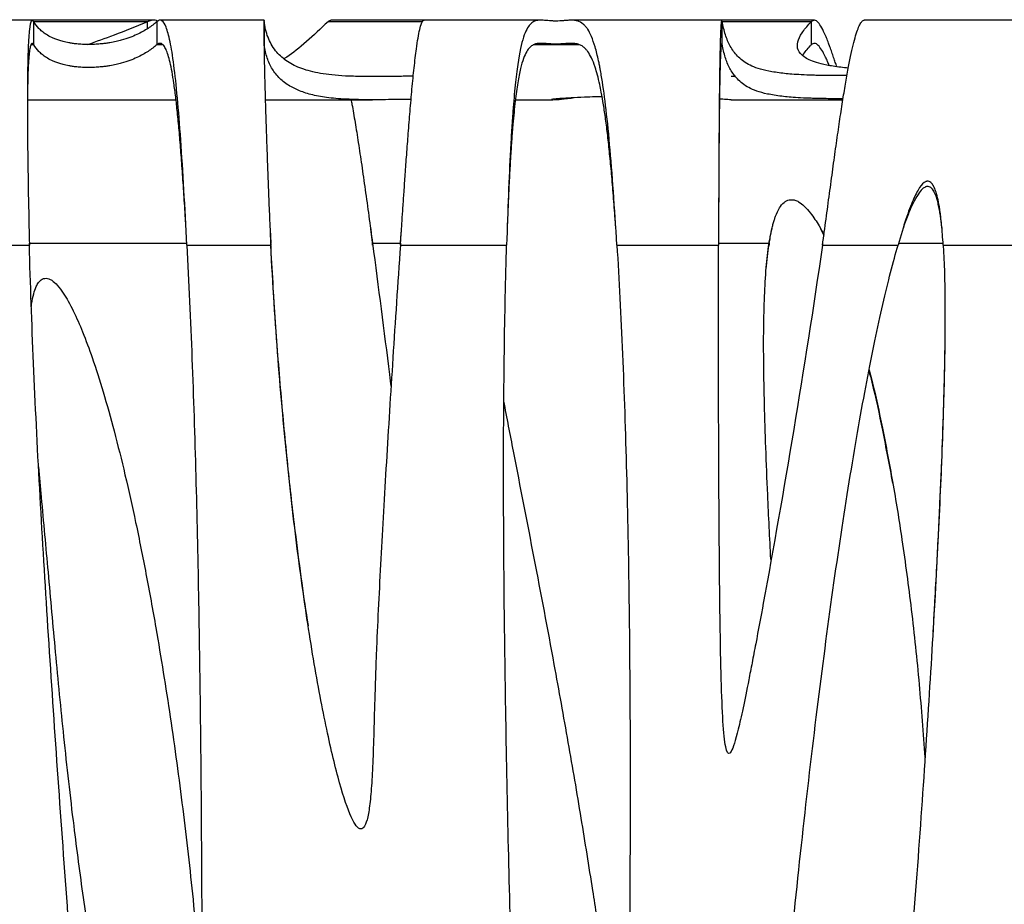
# Model space of a CAD drawing. Header units: millimetres. Extents: x 65 to 2129, y 75 to 1124.
# Tile 19 of 21: x 1096 to 1309, y 933 to 1124. Entities that reach past the tile are written whole.
import ezdxf

# ---------------------------------------------------------------- set-up
doc = ezdxf.new("R2010")
doc.units = ezdxf.units.MM

msp = doc.modelspace()

# ---------------------------------------------------------------- linework, layer by layer
at = {"color": 7, "linetype": 'Continuous', "lineweight": 25}
for p, q in [((1098.93, 1124.017), (1046.71, 1124.017)), ((1125.182, 1124.017), (1098.93, 1124.017)), ((1099.27, 1118.72), (1099.27, 1123.683)), ((1123.733, 1123.683), (1099.27, 1123.683)), ((1123.733, 1123.683), (1123.733, 1122.122)), ((1125.847, 1123.683), (1125.847, 1118.72)), ((1149.01, 1124.017), (1126.539, 1124.017)), ((1149.064, 1118.72), (1149.064, 1123.683)), ((1183.178, 1123.683), (1162.82, 1123.683)), ((1183.55, 1124.017), (1163.467, 1124.017)), ((1208.826, 1124.017), (1183.55, 1124.017)), ((1247.972, 1124.017), (1215.351, 1124.017)), ((1247.959, 1118.72), (1247.959, 1123.683)), ((1267.186, 1123.683), (1247.959, 1123.683)), ((1267.837, 1124.017), (1247.972, 1124.017)), ((1267.186, 1123.683), (1267.186, 1118.72)), ((1313.363, 1124.017), (1278.639, 1124.017)), ((1099.27, 1118.72), (1098.664, 1118.72)), ((1127.17, 1118.72), (1125.847, 1118.72)), ((1217.103, 1118.72), (1207.22, 1118.72)), ((1247.959, 1118.72), (1247.759, 1118.72)), ((1097.903, 1106.854), (1129.983, 1106.854)), ((1149.262, 1106.854), (1172.418, 1106.854)), ((1203.287, 1106.854), (1211.385, 1106.854)), ((1249.872, 1106.854), (1274.015, 1106.854)), ((1132.16, 1079.017), (1132.16, 1079.017)), ((1150.298, 1078.868), (1150.449, 1075.866)), ((1172.01, 1079.017), (1172.444, 1075.472)), ((1269.198, 1079.006), (1269.881, 1077.578)), ((1295.38, 1079.278), (1295.395, 1079.136)), ((1045.302, 1075.472), (1098.319, 1075.472)), ((1098.319, 1075.472), (1098.319, 1075.866)), ((1098.319, 1075.866), (1132.321, 1075.866)), ((1132.341, 1075.472), (1150.449, 1075.472)), ((1150.449, 1075.472), (1150.449, 1075.866)), ((1172.444, 1075.472), (1172.444, 1075.866)), ((1172.444, 1075.866), (1178.452, 1075.866)), ((1178.452, 1075.866), (1178.452, 1075.472)), ((1178.452, 1075.472), (1201.396, 1075.472)), ((1225.206, 1075.472), (1247.152, 1075.472)), ((1247.153, 1075.866), (1258.058, 1075.866)), ((1258.058, 1075.866), (1258.058, 1075.472)), ((1269.619, 1075.866), (1269.619, 1075.472)), ((1269.619, 1075.472), (1285.917, 1075.472)), ((1286.034, 1075.866), (1295.646, 1075.866)), ((1295.673, 1075.472), (1316.688, 1075.472)), ((1098.763, 1062.258), (1098.814, 1062.891))]:
    msp.add_line(p, q, dxfattribs=at)
at = {"color": 7, "linetype": 'Continuous', "lineweight": 25, "flags": 128}
msp.add_lwpolyline([(1178.69, 1079.017), (1178.69, 1079.017)], dxfattribs=at)
at = {"color": 7, "linetype": 'Continuous', "lineweight": 25}
for points, knots in [([(1099.27, 1123.683), (1099.129, 1123.95), (1099.022, 1124.006), (1098.946, 1124.016), (1098.942, 1124.016), (1098.935, 1124.017), (1098.933, 1124.017), (1098.929, 1124.017), (1098.926, 1124.017), (1098.913, 1124.016), (1098.903, 1124.015), (1098.872, 1124.007), (1098.851, 1123.997), (1098.791, 1123.954), (1098.753, 1123.907), (1098.565, 1123.573), (1098.435, 1122.992), (1098.216, 1121.083), (1098.126, 1119.754), (1098.023, 1117.141), (1097.994, 1116.167), (1097.957, 1114.549), (1097.946, 1113.984), (1097.932, 1113.096), (1097.927, 1112.794), (1097.921, 1112.331), (1097.919, 1112.175), (1097.916, 1111.938), (1097.915, 1111.859), (1097.914, 1111.739), (1097.913, 1111.699), (1097.912, 1111.639), (1097.912, 1111.619), (1097.912, 1111.589), (1097.912, 1111.579), (1097.912, 1111.559), (1097.911, 1111.546), (1097.89, 1109.586), (1097.882, 1107.352), (1097.895, 1102.315), (1097.915, 1099.51), (1097.983, 1093.38), (1098.03, 1090.053), (1098.154, 1083.006), (1098.229, 1079.285), (1098.319, 1075.472)], [0, 0, 0, 0, 0.0625, 0.0625, 0.0664062, 0.0664062, 0.0683594, 0.0683594, 0.0703125, 0.0703125, 0.078125, 0.078125, 0.09375, 0.09375, 0.125, 0.125, 0.25, 0.25, 0.375, 0.375, 0.4375, 0.4375, 0.46875, 0.46875, 0.484375, 0.484375, 0.4921875, 0.4921875, 0.4960938, 0.4960938, 0.4980469, 0.4980469, 0.4990234, 0.4990234, 0.4995117, 0.4995117, 0.5, 0.5, 0.625, 0.625, 0.75, 0.75, 0.875, 0.875, 1, 1, 1, 1]), ([(1125.847, 1123.683), (1125.279, 1123.188), (1124.656, 1122.709), (1123.6, 1122.017), (1123.228, 1121.791), (1122.429, 1121.346), (1122.004, 1121.128), (1121.079, 1120.701), (1120.581, 1120.493), (1119.478, 1120.086), (1118.875, 1119.888), (1117.825, 1119.6), (1117.451, 1119.506), (1116.631, 1119.323), (1116.186, 1119.233), (1115.42, 1119.105), (1115.149, 1119.063), (1114.563, 1118.983), (1114.248, 1118.945), (1113.718, 1118.891), (1113.533, 1118.874), (1113.141, 1118.843), (1112.932, 1118.828), (1112.494, 1118.803), (1112.265, 1118.792), (1111.78, 1118.776), (1111.521, 1118.771), (1111.005, 1118.769), (1110.742, 1118.771), (1110.241, 1118.784), (1109.998, 1118.793), (1109.547, 1118.817), (1109.337, 1118.831), (1108.94, 1118.862), (1108.753, 1118.879), (1108.229, 1118.932), (1107.923, 1118.971), (1107.36, 1119.053), (1107.104, 1119.095), (1106.396, 1119.226), (1105.998, 1119.316), (1105.276, 1119.501), (1104.955, 1119.596), (1104.362, 1119.79), (1104.092, 1119.889), (1103.59, 1120.089), (1103.358, 1120.19), (1102.708, 1120.496), (1102.333, 1120.706), (1101.658, 1121.132), (1101.359, 1121.35), (1100.818, 1121.794), (1100.576, 1122.02), (1099.916, 1122.712), (1099.563, 1123.189), (1099.27, 1123.683)], [0, 0, 0, 0, 0.125, 0.125, 0.1875, 0.1875, 0.25, 0.25, 0.3125, 0.3125, 0.375, 0.375, 0.40625, 0.40625, 0.4375, 0.4375, 0.453125, 0.453125, 0.46875, 0.46875, 0.4765625, 0.4765625, 0.484375, 0.484375, 0.4921875, 0.4921875, 0.5, 0.5, 0.5078125, 0.5078125, 0.515625, 0.515625, 0.5234375, 0.5234375, 0.53125, 0.53125, 0.546875, 0.546875, 0.5625, 0.5625, 0.59375, 0.59375, 0.625, 0.625, 0.65625, 0.65625, 0.6875, 0.6875, 0.75, 0.75, 0.8125, 0.8125, 0.875, 0.875, 1, 1, 1, 1]), ([(1110.858, 1118.772), (1112.786, 1119.442), (1116.976, 1120.899), (1121.364, 1122.707), (1123.733, 1123.683)], [0, 0, 0, 0, 0.4598771, 1, 1, 1, 1]), ([(1126.031, 1123.807), (1125.839, 1123.886), (1125.077, 1124.199), (1124.308, 1123.904), (1123.733, 1123.683)], [0, 0, 0, 0, 0.2519331, 1, 1, 1, 1]), ([(1132.341, 1075.472), (1132.136, 1079.551), (1131.923, 1083.564), (1131.482, 1091.197), (1131.255, 1094.815), (1130.785, 1101.473), (1130.543, 1104.514), (1130.045, 1109.925), (1129.788, 1112.296), (1129.261, 1116.346), (1128.99, 1118.027), (1128.433, 1120.733), (1128.148, 1121.759), (1127.562, 1123.231), (1127.262, 1123.677), (1126.878, 1123.933), (1126.801, 1123.969), (1126.684, 1124.002), (1126.645, 1124.01), (1126.587, 1124.016), (1126.567, 1124.017), (1126.538, 1124.017), (1126.529, 1124.017), (1126.511, 1124.016), (1126.501, 1124.016), (1126.337, 1124.005), (1126.122, 1123.944), (1125.847, 1123.683)], [0, 0, 0, 0, 0.125, 0.125, 0.25, 0.25, 0.375, 0.375, 0.5, 0.5, 0.625, 0.625, 0.75, 0.75, 0.875, 0.875, 0.90625, 0.90625, 0.921875, 0.921875, 0.9296875, 0.9296875, 0.9335938, 0.9335938, 0.9375, 0.9375, 1, 1, 1, 1]), ([(1149.01, 1124.009), (1149.003, 1124.003), (1148.99, 1123.99), (1148.968, 1123.741), (1148.951, 1123.087), (1148.949, 1121.749), (1148.966, 1119.896), (1148.999, 1117.814), (1149.039, 1115.701), (1149.082, 1113.703), (1149.14, 1111.234), (1149.221, 1108.185), (1149.331, 1104.446), (1149.463, 1100.331), (1149.617, 1095.866), (1149.792, 1091.091), (1149.989, 1086.053), (1150.207, 1080.806), (1150.368, 1077.263), (1150.449, 1075.472)], [0, 0, 0, 0, 0.0276894, 0.0617642, 0.1296051, 0.1970711, 0.2641632, 0.3308824, 0.3751675, 0.4192874, 0.4632425, 0.5250141, 0.5883049, 0.6531158, 0.7194476, 0.7873013, 0.8566774, 0.9275768, 1, 1, 1, 1]), ([(1181.23, 1111.914), (1181.096, 1111.914), (1180.598, 1111.914), (1179.545, 1111.91), (1178.044, 1111.899), (1176.511, 1111.884), (1174.457, 1111.863), (1172.333, 1111.85), (1169.423, 1111.864), (1166.504, 1111.953), (1163.596, 1112.177), (1160.322, 1112.63), (1157, 1113.495), (1153.937, 1115.019), (1151.553, 1117.113), (1149.878, 1119.847), (1149.242, 1122.227), (1149.076, 1123.585), (1149.064, 1123.683)], [0, 0, 0, 0, 0.00186371, 0.00696642, 0.01590065, 0.02993037, 0.04430731, 0.07670869, 0.10936018, 0.17534706, 0.24007914, 0.3048186, 0.43470563, 0.5653737, 0.69619336, 0.84231349, 0.98859503, 1, 1, 1, 1]), ([(1162.82, 1123.683), (1161.245, 1122.204), (1158.093, 1119.246), (1154.997, 1116.711), (1153.566, 1115.821), (1153.376, 1115.703)], [0, 0, 0, 0, 0.4644109, 0.9291531, 1, 1, 1, 1]), ([(1162.82, 1123.683), (1162.995, 1123.853), (1163.21, 1124.062), (1163.427, 1123.987), (1163.467, 1123.973)], [0, 0, 0, 0, 0.8134318, 1, 1, 1, 1]), ([(1178.452, 1075.472), (1178.479, 1075.876), (1178.544, 1076.864), (1178.663, 1078.619), (1178.819, 1080.918), (1179.013, 1083.752), (1179.244, 1087.103), (1179.513, 1090.935), (1179.819, 1095.188), (1180.163, 1099.769), (1180.544, 1104.549), (1180.963, 1109.352), (1181.42, 1113.955), (1181.854, 1117.579), (1182.258, 1120.262), (1182.625, 1122.136), (1182.941, 1123.222), (1183.203, 1123.763), (1183.385, 1123.988), (1183.502, 1124), (1183.55, 1124.006)], [0, 0, 0, 0, 0.01636294, 0.04002721, 0.07099197, 0.10925611, 0.15481824, 0.20767674, 0.26782969, 0.33527492, 0.41001, 0.49203224, 0.58133867, 0.67792608, 0.74640622, 0.81812644, 0.89308624, 0.93180044, 0.97132559, 1, 1, 1, 1]), ([(1225.206, 1075.472), (1224.964, 1079.488), (1224.713, 1083.381), (1224.191, 1090.687), (1223.92, 1094.099), (1223.36, 1100.317), (1223.07, 1103.123), (1222.471, 1108.1), (1222.162, 1110.272), (1221.763, 1112.616), (1221.683, 1113.066), (1221.592, 1113.553), (1221.582, 1113.607), (1221.569, 1113.674), (1221.567, 1113.687), (1221.563, 1113.707), (1221.562, 1113.713), (1221.558, 1113.733), (1221.556, 1113.743), (1221.547, 1113.792), (1221.539, 1113.832), (1221.501, 1114.029), (1221.471, 1114.185), (1221.379, 1114.644), (1221.318, 1114.94), (1221.009, 1116.377), (1220.758, 1117.378), (1219.988, 1119.986), (1219.456, 1121.199), (1218.765, 1122.26), (1218.625, 1122.45), (1218.414, 1122.704), (1218.344, 1122.784), (1218.237, 1122.896), (1218.202, 1122.933), (1218.164, 1122.97), (1218.16, 1122.974), (1218.153, 1122.981), (1218.149, 1122.984), (1218.139, 1122.995), (1218.132, 1123.001), (1218.111, 1123.022), (1218.097, 1123.035), (1218.055, 1123.074), (1218.027, 1123.1), (1217.549, 1123.521), (1217.093, 1123.743), (1216.4, 1123.932), (1216.167, 1123.97), (1215.815, 1124.003), (1215.697, 1124.01), (1215.52, 1124.015), (1215.461, 1124.016), (1215.394, 1124.017), (1215.387, 1124.017), (1215.372, 1124.017), (1215.367, 1124.017), (1215.336, 1124.017), (1215.316, 1124.017), (1215.254, 1124.016), (1215.214, 1124.016), (1215.163, 1124.015), (1215.153, 1124.014), (1215.138, 1124.014), (1215.134, 1124.014), (1215.118, 1124.013), (1215.11, 1124.013), (1215.069, 1124.012), (1215.037, 1124.011), (1214.939, 1124.007), (1214.874, 1124.004), (1214.679, 1123.994), (1214.549, 1123.985), (1214.159, 1123.956), (1213.9, 1123.933), (1213.121, 1123.87), (1212.604, 1123.839), (1211.958, 1123.836), (1211.826, 1123.837), (1211.585, 1123.842), (1211.466, 1123.845), (1211.108, 1123.861), (1210.872, 1123.876), (1210.17, 1123.93), (1209.712, 1123.979), (1209.149, 1124.01), (1209.037, 1124.014), (1208.898, 1124.016), (1208.87, 1124.017), (1208.835, 1124.017), (1208.828, 1124.017), (1208.82, 1124.017), (1208.818, 1124.017), (1208.814, 1124.017), (1208.811, 1124.017), (1208.81, 1124.017), (1208.809, 1124.017), (1208.803, 1124.017), (1208.798, 1124.017), (1208.775, 1124.017), (1208.756, 1124.017), (1208.663, 1124.016), (1208.589, 1124.013), (1208.369, 1124.002), (1208.224, 1123.988), (1207.51, 1123.873), (1206.97, 1123.646), (1205.953, 1122.573), (1205.477, 1121.725), (1204.588, 1118.985), (1204.175, 1117.089), (1203.603, 1113.163), (1203.42, 1111.675), (1203.071, 1108.309), (1202.904, 1106.43), (1202.735, 1104.221), (1202.725, 1104.09), (1202.715, 1103.951), (1202.714, 1103.942), (1202.713, 1103.926), (1202.712, 1103.922), (1202.711, 1103.908), (1202.711, 1103.898), (1202.709, 1103.869), (1202.707, 1103.85), (1202.703, 1103.792), (1202.7, 1103.753), (1202.686, 1103.56), (1202.674, 1103.404), (1202.64, 1102.932), (1202.617, 1102.613), (1202.55, 1101.644), (1202.506, 1100.981), (1202.376, 1098.941), (1202.293, 1097.513), (1202.051, 1093.036), (1201.903, 1089.79), (1201.631, 1082.888), (1201.507, 1079.233), (1201.396, 1075.472)], [0, 0, 0, 0, 0.0625, 0.0625, 0.125, 0.125, 0.1875, 0.1875, 0.25, 0.25, 0.265625, 0.265625, 0.2675781, 0.2675781, 0.2680664, 0.2680664, 0.2683105, 0.2683105, 0.2685547, 0.2685547, 0.2695312, 0.2695312, 0.2734375, 0.2734375, 0.28125, 0.28125, 0.3125, 0.3125, 0.375, 0.375, 0.390625, 0.390625, 0.3984375, 0.3984375, 0.4023438, 0.4023438, 0.4025879, 0.4025879, 0.402832, 0.402832, 0.4033203, 0.4033203, 0.4042969, 0.4042969, 0.40625, 0.40625, 0.4375, 0.4375, 0.453125, 0.453125, 0.4609375, 0.4609375, 0.4648438, 0.4648438, 0.465332, 0.465332, 0.4658203, 0.4658203, 0.4667969, 0.4667969, 0.46875, 0.46875, 0.4692383, 0.4692383, 0.4694824, 0.4694824, 0.4697266, 0.4697266, 0.4707031, 0.4707031, 0.4726562, 0.4726562, 0.4765625, 0.4765625, 0.484375, 0.484375, 0.5, 0.5, 0.5039062, 0.5039062, 0.5078125, 0.5078125, 0.515625, 0.515625, 0.53125, 0.53125, 0.5351562, 0.5351562, 0.5361328, 0.5361328, 0.536377, 0.536377, 0.536438, 0.536438, 0.536499, 0.536499, 0.5366211, 0.5366211, 0.5371094, 0.5371094, 0.5390625, 0.5390625, 0.546875, 0.546875, 0.5625, 0.5625, 0.625, 0.625, 0.6875, 0.6875, 0.75, 0.75, 0.78125, 0.78125, 0.8125, 0.8125, 0.8144531, 0.8144531, 0.8145752, 0.8145752, 0.8146973, 0.8146973, 0.8149414, 0.8149414, 0.8154297, 0.8154297, 0.8164062, 0.8164062, 0.8203125, 0.8203125, 0.828125, 0.828125, 0.84375, 0.84375, 0.875, 0.875, 0.9375, 0.9375, 1, 1, 1, 1]), ([(1247.853, 1123.995), (1247.826, 1123.961), (1247.767, 1123.891), (1247.686, 1123.124), (1247.609, 1121.843), (1247.538, 1120.022), (1247.485, 1118.081), (1247.445, 1116.284), (1247.417, 1114.814), (1247.391, 1113.229), (1247.361, 1111.165), (1247.328, 1108.479), (1247.294, 1105.009), (1247.263, 1101.087), (1247.235, 1096.717), (1247.21, 1091.918), (1247.187, 1086.724), (1247.167, 1081.185), (1247.157, 1077.402), (1247.152, 1075.472)], [0, 0, 0, 0, 0.059874, 0.1262478, 0.192948, 0.2599746, 0.327328, 0.3611403, 0.3950345, 0.4290104, 0.4630683, 0.5193178, 0.5786729, 0.6411332, 0.7066984, 0.7753681, 0.8471419, 0.9220194, 1, 1, 1, 1]), ([(1274.89, 1112.075), (1274.744, 1112.073), (1274.316, 1112.067), (1273.384, 1112.062), (1272.264, 1112.061), (1270.975, 1112.068), (1269.559, 1112.086), (1268.147, 1112.116), (1266.325, 1112.173), (1264.37, 1112.262), (1262.53, 1112.397), (1260.332, 1112.625), (1257.889, 1112.996), (1255.615, 1113.576), (1253.894, 1114.277), (1252.578, 1115.097), (1251.164, 1116.3), (1249.774, 1118.032), (1248.692, 1120.479), (1248.189, 1122.465), (1247.977, 1123.587), (1247.959, 1123.683)], [0, 0, 0, 0, 0.0033511, 0.0097696, 0.0162241, 0.0221734, 0.0326668, 0.0461651, 0.0597256, 0.092702, 0.1258344, 0.1589664, 0.2375845, 0.3162797, 0.395098, 0.4739668, 0.5527306, 0.6972855, 0.8418698, 0.9864409, 1, 1, 1, 1]), ([(1275.184, 1113.689), (1274.629, 1113.745), (1272.729, 1113.934), (1270.414, 1114.318), (1268.198, 1114.85), (1266.675, 1115.444), (1265.206, 1116.317), (1264.156, 1117.562), (1264.101, 1119.286), (1265.052, 1121.233), (1266.299, 1122.752), (1267.105, 1123.599), (1267.186, 1123.683)], [0, 0, 0, 0, 0.0322271, 0.1104451, 0.1889293, 0.2676381, 0.3461631, 0.5049838, 0.6640774, 0.8233131, 0.9823278, 1, 1, 1, 1]), ([(1272.695, 1113.992), (1272.673, 1114.054), (1272.531, 1114.451), (1272.27, 1115.214), (1271.899, 1116.296), (1271.507, 1117.43), (1271.103, 1118.567), (1270.686, 1119.68), (1270.124, 1121.065), (1269.438, 1122.513), (1268.66, 1123.657), (1267.898, 1124.185), (1267.427, 1123.853), (1267.186, 1123.683)], [0, 0, 0, 0, 0.0081485, 0.0524077, 0.1058644, 0.1641432, 0.2272492, 0.2951866, 0.3679585, 0.5126229, 0.6661718, 0.8286253, 1, 1, 1, 1]), ([(1269.619, 1075.472), (1269.874, 1077.346), (1270.381, 1081.061), (1271.121, 1086.573), (1271.839, 1091.876), (1272.535, 1096.908), (1273.208, 1101.606), (1273.857, 1105.922), (1274.484, 1109.816), (1275.088, 1113.26), (1275.67, 1116.233), (1276.228, 1118.724), (1276.764, 1120.73), (1277.277, 1122.254), (1277.767, 1123.315), (1278.183, 1123.835), (1278.471, 1124.026), (1278.604, 1123.999), (1278.639, 1123.992)], [0, 0, 0, 0, 0.075856, 0.1504491, 0.2237794, 0.2958471, 0.3666525, 0.4361957, 0.5044771, 0.5714969, 0.6372553, 0.7017527, 0.7649894, 0.8269658, 0.8876823, 0.9471392, 0.986086, 1, 1, 1, 1]), ([(1099.27, 1118.72), (1099.208, 1118.81), (1099.098, 1118.967), (1098.95, 1119.029), (1098.828, 1119.001), (1098.672, 1118.832), (1098.496, 1118.35), (1098.317, 1117.317), (1098.169, 1115.788), (1098.071, 1114.089), (1098.008, 1112.462), (1097.968, 1111.092), (1097.935, 1109.585), (1097.906, 1107.626), (1097.889, 1105.991), (1097.889, 1104.81), (1097.889, 1104.646)], [0, 0, 0, 0, 0.0653615, 0.1143833, 0.161473, 0.2115054, 0.3144595, 0.4213148, 0.5320789, 0.6467587, 0.7055943, 0.7654123, 0.8262135, 0.8879985, 0.9845056, 1, 1, 1, 1]), ([(1125.847, 1118.72), (1125.279, 1118.225), (1124.656, 1117.746), (1123.6, 1117.054), (1123.228, 1116.827), (1122.429, 1116.383), (1122.004, 1116.165), (1121.079, 1115.738), (1120.581, 1115.529), (1119.478, 1115.122), (1118.875, 1114.924), (1117.825, 1114.636), (1117.451, 1114.542), (1116.631, 1114.358), (1116.186, 1114.269), (1115.42, 1114.14), (1115.149, 1114.098), (1114.563, 1114.018), (1114.248, 1113.98), (1113.718, 1113.927), (1113.533, 1113.91), (1113.141, 1113.878), (1112.932, 1113.863), (1112.494, 1113.838), (1112.265, 1113.827), (1111.78, 1113.812), (1111.521, 1113.806), (1111.005, 1113.804), (1110.742, 1113.807), (1110.241, 1113.819), (1109.998, 1113.828), (1109.547, 1113.852), (1109.337, 1113.866), (1108.94, 1113.897), (1108.753, 1113.914), (1108.229, 1113.967), (1107.923, 1114.006), (1107.36, 1114.088), (1107.104, 1114.131), (1106.396, 1114.261), (1105.998, 1114.352), (1105.276, 1114.537), (1104.955, 1114.632), (1104.362, 1114.826), (1104.092, 1114.925), (1103.59, 1115.125), (1103.358, 1115.226), (1102.708, 1115.533), (1102.333, 1115.742), (1101.658, 1116.169), (1101.359, 1116.387), (1100.818, 1116.831), (1100.576, 1117.057), (1099.916, 1117.749), (1099.563, 1118.226), (1099.27, 1118.72)], [0, 0, 0, 0, 0.125, 0.125, 0.1875, 0.1875, 0.25, 0.25, 0.3125, 0.3125, 0.375, 0.375, 0.40625, 0.40625, 0.4375, 0.4375, 0.453125, 0.453125, 0.46875, 0.46875, 0.4765625, 0.4765625, 0.484375, 0.484375, 0.4921875, 0.4921875, 0.5, 0.5, 0.5078125, 0.5078125, 0.515625, 0.515625, 0.5234375, 0.5234375, 0.53125, 0.53125, 0.546875, 0.546875, 0.5625, 0.5625, 0.59375, 0.59375, 0.625, 0.625, 0.65625, 0.65625, 0.6875, 0.6875, 0.75, 0.75, 0.8125, 0.8125, 0.875, 0.875, 1, 1, 1, 1]), ([(1132.157, 1079.018), (1132.114, 1079.761), (1131.97, 1082.253), (1131.708, 1086.428), (1131.373, 1091.388), (1131.026, 1096.021), (1130.669, 1100.273), (1130.301, 1104.107), (1129.922, 1107.498), (1129.532, 1110.433), (1129.132, 1112.91), (1128.72, 1114.938), (1128.298, 1116.53), (1127.923, 1117.55), (1127.605, 1118.178), (1127.349, 1118.557), (1127.09, 1118.822), (1126.826, 1118.978), (1126.551, 1119.033), (1126.224, 1118.986), (1125.985, 1118.818), (1125.847, 1118.72)], [0, 0, 0, 0, 0.0328289, 0.1100995, 0.1853691, 0.2586386, 0.329909, 0.3991814, 0.466457, 0.5317373, 0.5950238, 0.6563183, 0.7156226, 0.7729389, 0.8048072, 0.8360272, 0.8665994, 0.8965243, 0.9258027, 0.9571907, 1, 1, 1, 1]), ([(1149.064, 1118.72), (1149.062, 1118.744), (1149.057, 1118.791), (1149.05, 1118.849), (1149.044, 1118.897), (1149.038, 1118.935), (1149.032, 1118.964), (1149.027, 1118.986), (1149.022, 1119.001), (1149.017, 1119.011), (1149.014, 1119.014), (1149.013, 1119.016)], [0, 0, 0, 0, 0.1352426, 0.2644524, 0.3876293, 0.5047733, 0.6158845, 0.7209627, 0.8200081, 0.9130205, 1, 1, 1, 1]), ([(1180.758, 1106.908), (1180.514, 1106.908), (1179.731, 1106.906), (1178.468, 1106.897), (1177.097, 1106.885), (1175.362, 1106.869), (1173.568, 1106.855), (1171.121, 1106.852), (1168.63, 1106.887), (1166.113, 1106.993), (1163.231, 1107.221), (1160.21, 1107.672), (1157.256, 1108.485), (1154.701, 1109.63), (1152.566, 1111.162), (1150.878, 1113.139), (1149.709, 1115.492), (1149.224, 1117.441), (1149.083, 1118.572), (1149.064, 1118.72)], [0, 0, 0, 0, 0.0035488, 0.0113857, 0.0227803, 0.0344747, 0.0588589, 0.0834452, 0.1331871, 0.1819015, 0.2306224, 0.3283757, 0.4266703, 0.525055, 0.6392688, 0.7535714, 0.8681209, 0.9827466, 1, 1, 1, 1]), ([(1224.994, 1078.89), (1224.942, 1079.636), (1224.773, 1082.066), (1224.462, 1086.094), (1224.065, 1090.81), (1223.652, 1095.159), (1223.225, 1099.109), (1222.784, 1102.643), (1222.328, 1105.758), (1221.901, 1108.218), (1221.465, 1110.352), (1221.024, 1112.187), (1220.443, 1114.151), (1219.76, 1115.893), (1219.069, 1117.085), (1218.48, 1117.802), (1217.964, 1118.279), (1217.361, 1118.656), (1216.677, 1118.896), (1215.971, 1119.007), (1215.313, 1119.024), (1214.706, 1118.999), (1214.2, 1118.965), (1213.62, 1118.921), (1213.045, 1118.882), (1212.488, 1118.861), (1212.091, 1118.855), (1211.704, 1118.858), (1211.188, 1118.873), (1210.553, 1118.911), (1209.865, 1118.967), (1209.187, 1119.015), (1208.642, 1119.022), (1208.188, 1118.99), (1207.823, 1118.931), (1207.467, 1118.833), (1207.12, 1118.687), (1206.781, 1118.484), (1206.285, 1118.079), (1205.672, 1117.283), (1204.988, 1115.779), (1204.351, 1113.575), (1203.76, 1110.534), (1203.216, 1106.538), (1202.859, 1102.919), (1202.643, 1100.325), (1202.549, 1099.123), (1202.462, 1097.934), (1202.376, 1096.705), (1202.293, 1095.436), (1202.155, 1093.227), (1201.972, 1089.949), (1201.761, 1085.481), (1201.604, 1081.743), (1201.526, 1079.517), (1201.503, 1078.876)], [0, 0, 0, 0, 0.0162901, 0.0531055, 0.0884164, 0.1222241, 0.15453, 0.1853357, 0.2146435, 0.2424556, 0.2612378, 0.2864971, 0.3103962, 0.3436929, 0.3739569, 0.3879622, 0.4030261, 0.4219794, 0.4388481, 0.4536631, 0.4673, 0.4748859, 0.481819, 0.487739, 0.4949598, 0.4980223, 0.5008824, 0.50366, 0.5063985, 0.5126295, 0.5204585, 0.5302556, 0.5424836, 0.5502931, 0.5587384, 0.5678287, 0.5775715, 0.5879728, 0.5990377, 0.6274478, 0.6595276, 0.6953032, 0.7347929, 0.7780097, 0.8249631, 0.8359531, 0.8457251, 0.855643, 0.8657069, 0.8759168, 0.8862728, 0.9182038, 0.9514495, 0.986011, 1, 1, 1, 1]), ([(1247.853, 1118.997), (1247.826, 1118.968), (1247.767, 1118.905), (1247.686, 1118.223), (1247.609, 1117.085), (1247.538, 1115.466), (1247.485, 1113.741), (1247.445, 1112.143), (1247.417, 1110.837), (1247.391, 1109.428), (1247.361, 1107.593), (1247.328, 1105.206), (1247.294, 1102.121), (1247.263, 1098.635), (1247.235, 1094.751), (1247.21, 1090.483), (1247.189, 1086.229), (1247.178, 1083.38), (1247.173, 1082.104)], [0, 0, 0, 0, 0.06613825, 0.13945579, 0.21313342, 0.28717133, 0.36156968, 0.39891859, 0.43635779, 0.47388729, 0.51150711, 0.57363951, 0.6392021, 0.70819454, 0.78061646, 0.85646745, 0.93574707, 1, 1, 1, 1]), ([(1274.051, 1107.076), (1273.816, 1107.074), (1273.234, 1107.07), (1272.22, 1107.071), (1270.936, 1107.078), (1269.5, 1107.097), (1268.069, 1107.128), (1266.208, 1107.188), (1264.212, 1107.284), (1262.339, 1107.428), (1260.106, 1107.671), (1257.629, 1108.067), (1255.336, 1108.689), (1253.611, 1109.439), (1252.302, 1110.319), (1250.959, 1111.559), (1249.662, 1113.286), (1248.655, 1115.653), (1248.178, 1117.558), (1247.976, 1118.629), (1247.959, 1118.72)], [0, 0, 0, 0, 0.0043594, 0.0107975, 0.0167868, 0.0275053, 0.0414571, 0.0554735, 0.0899164, 0.1245213, 0.1591261, 0.2412408, 0.3234347, 0.4057547, 0.4881264, 0.5703903, 0.7092617, 0.8481575, 0.9870416, 1, 1, 1, 1]), ([(1265.321, 1116.468), (1265.807, 1117.118), (1266.35, 1117.846), (1267.105, 1118.636), (1267.186, 1118.72)], [0, 0, 0, 0, 0.8927511, 1, 1, 1, 1]), ([(1271.069, 1114.243), (1270.944, 1114.542), (1270.67, 1115.201), (1270.125, 1116.389), (1269.438, 1117.681), (1268.66, 1118.696), (1267.898, 1119.166), (1267.428, 1118.872), (1267.186, 1118.72)], [0, 0, 0, 0, 0.0789119, 0.1741063, 0.3632678, 0.563949, 0.7761838, 1, 1, 1, 1]), ([(1250.644, 1112.061), (1250.672, 1112.026), (1250.788, 1111.883), (1250.425, 1111.841), (1249.896, 1111.856), (1249.872, 1111.856)], [0, 0, 0, 0, 0.23421185, 0.96513512, 1, 1, 1, 1]), ([(1167.785, 1106.854), (1167.853, 1106.513), (1168.143, 1105.036), (1168.668, 1101.957), (1169.368, 1097.597), (1170.097, 1092.713), (1170.854, 1087.4), (1171.639, 1081.719), (1172.173, 1077.839), (1172.444, 1075.866)], [0, 0, 0, 0, 0.0434213, 0.1882707, 0.3389536, 0.4954689, 0.6578157, 0.8259931, 1, 1, 1, 1]), ([(1222.009, 1107.512), (1221.52, 1107.498), (1220.077, 1107.458), (1217.718, 1107.366), (1215.124, 1107.244), (1213.187, 1107.122), (1211.966, 1107.023), (1211.311, 1106.949), (1211.055, 1106.902), (1211.083, 1106.888), (1211.091, 1106.884)], [0, 0, 0, 0, 0.0519452, 0.1533063, 0.3179827, 0.4870004, 0.6359232, 0.7860601, 0.9386968, 1, 1, 1, 1]), ([(1211.541, 1106.858), (1211.78, 1106.869), (1212.499, 1106.902), (1213.785, 1107.042), (1215.248, 1107.217), (1215.621, 1107.262)], [0, 0, 0, 0, 0.2707506, 0.8140914, 1, 1, 1, 1]), ([(1249.872, 1106.856), (1249.661, 1106.86), (1249.217, 1106.867), (1248.372, 1106.923), (1247.617, 1106.982), (1247.354, 1107.003)], [0, 0, 0, 0, 0.3706939, 0.7802904, 1, 1, 1, 1]), ([(1295.673, 1075.472), (1295.569, 1077.094), (1295.455, 1078.551), (1295.269, 1080.479), (1295.205, 1081.079), (1295.105, 1081.914), (1295.071, 1082.181), (1295.019, 1082.566), (1295.002, 1082.692), (1294.975, 1082.876), (1294.967, 1082.937), (1294.953, 1083.027), (1294.949, 1083.057), (1294.942, 1083.102), (1294.94, 1083.117), (1294.937, 1083.139), (1294.936, 1083.146), (1294.933, 1083.161), (1294.933, 1083.164), (1294.814, 1083.946), (1294.688, 1084.642), (1294.486, 1085.575), (1294.417, 1085.868), (1294.309, 1086.279), (1294.272, 1086.411), (1294.217, 1086.603), (1294.198, 1086.666), (1294.17, 1086.758), (1294.161, 1086.789), (1294.147, 1086.834), (1294.142, 1086.849), (1294.135, 1086.872), (1294.132, 1086.879), (1294.128, 1086.894), (1294.127, 1086.898), (1294.004, 1087.278), (1293.881, 1087.604), (1293.687, 1088.027), (1293.622, 1088.158), (1293.521, 1088.337), (1293.487, 1088.394), (1293.436, 1088.475), (1293.419, 1088.502), (1293.393, 1088.541), (1293.384, 1088.553), (1293.371, 1088.572), (1293.367, 1088.579), (1293.358, 1088.591), (1293.357, 1088.593), (1293.124, 1088.921), (1292.885, 1089.125), (1292.508, 1089.262), (1292.379, 1089.279), (1292.181, 1089.264), (1292.114, 1089.251), (1292.012, 1089.222), (1291.978, 1089.211), (1291.927, 1089.191), (1291.91, 1089.184), (1291.884, 1089.173), (1291.875, 1089.169), (1291.862, 1089.163), (1291.858, 1089.161), (1291.849, 1089.157), (1291.842, 1089.154), (1291.444, 1088.962), (1291.023, 1088.539), (1290.133, 1087.222), (1289.664, 1086.327), (1288.676, 1084.053), (1288.159, 1082.674), (1287.074, 1079.431), (1286.508, 1077.566), (1285.917, 1075.472)], [0, 0, 0, 0, 0.125, 0.125, 0.1875, 0.1875, 0.21875, 0.21875, 0.234375, 0.234375, 0.2421875, 0.2421875, 0.2460938, 0.2460938, 0.2480469, 0.2480469, 0.2490234, 0.2490234, 0.25, 0.25, 0.3125, 0.3125, 0.34375, 0.34375, 0.359375, 0.359375, 0.3671875, 0.3671875, 0.3710938, 0.3710938, 0.3730469, 0.3730469, 0.3740234, 0.3740234, 0.375, 0.375, 0.40625, 0.40625, 0.421875, 0.421875, 0.4296875, 0.4296875, 0.4335938, 0.4335938, 0.4355469, 0.4355469, 0.4365234, 0.4365234, 0.4375, 0.4375, 0.46875, 0.46875, 0.484375, 0.484375, 0.4921875, 0.4921875, 0.4960938, 0.4960938, 0.4980469, 0.4980469, 0.4990234, 0.4990234, 0.4995117, 0.4995117, 0.5, 0.5, 0.625, 0.625, 0.75, 0.75, 0.875, 0.875, 1, 1, 1, 1]), ([(1295.379, 1079.271), (1295.339, 1079.652), (1295.257, 1080.442), (1295.109, 1081.591), (1294.926, 1082.787), (1294.706, 1083.945), (1294.441, 1085.053), (1294.169, 1085.935), (1293.899, 1086.614), (1293.644, 1087.121), (1293.36, 1087.548), (1293.037, 1087.887), (1292.653, 1088.105), (1292.308, 1088.147), (1292.04, 1088.102), (1291.673, 1087.973), (1290.985, 1087.467), (1290.085, 1086.264), (1289.093, 1084.425), (1288.065, 1082.037), (1287.341, 1080.146), (1286.971, 1079.029), (1286.924, 1078.887)], [0, 0, 0, 0, 0.054713, 0.1136264, 0.1657417, 0.2282986, 0.283049, 0.3301625, 0.3617116, 0.3890253, 0.4123982, 0.4361405, 0.4561374, 0.4747256, 0.4844287, 0.4948152, 0.5302381, 0.6052392, 0.7107693, 0.8316528, 0.9785944, 1, 1, 1, 1]), ([(1258.058, 1075.866), (1258.129, 1076.273), (1258.266, 1077.055), (1258.493, 1078.178), (1258.724, 1079.203), (1258.963, 1080.129), (1259.207, 1080.956), (1259.606, 1082.1), (1260.201, 1083.413), (1261.065, 1084.538), (1261.839, 1085.062), (1262.424, 1085.271), (1262.932, 1085.306), (1263.341, 1085.257), (1263.827, 1085.142), (1264.669, 1084.758), (1265.82, 1083.825), (1267.324, 1082.075), (1268.716, 1079.978), (1269.567, 1078.342), (1269.9, 1077.703)], [0, 0, 0, 0, 0.0564262, 0.1084865, 0.1562082, 0.1996273, 0.2387913, 0.2737652, 0.3650725, 0.4351267, 0.4644444, 0.4917556, 0.5189094, 0.5330501, 0.5478348, 0.5868718, 0.658203, 0.7485125, 0.901797, 1, 1, 1, 1]), ([(1178.452, 1075.866), (1178.479, 1076.225), (1178.544, 1077.103), (1178.624, 1078.154), (1178.677, 1078.845), (1178.69, 1079.016)], [0, 0, 0, 0, 0.3423259, 0.8374092, 1, 1, 1, 1]), ([(1258.058, 1075.472), (1258.13, 1075.93), (1258.267, 1076.809), (1258.481, 1078.019), (1258.636, 1078.768), (1258.704, 1079.098)], [0, 0, 0, 0, 0.3777153, 0.7259184, 1, 1, 1, 1]), ([(1132.341, 1075.472), (1133.168, 1059.499), (1133.791, 1042.704), (1134.484, 1017.158), (1134.675, 1008.583), (1134.992, 991.448), (1135.117, 982.888), (1135.317, 965.901), (1135.391, 957.475), (1135.503, 940.85), (1135.54, 932.653), (1135.59, 916.555), (1135.603, 908.655), (1135.612, 893.191), (1135.608, 885.627), (1135.59, 870.841), (1135.575, 863.62), (1135.532, 849.495), (1135.503, 842.592), (1135.42, 829.058), (1135.365, 822.426), (1135.204, 809.373), (1135.099, 802.951), (1134.791, 790.258), (1134.589, 783.987), (1134.014, 771.564), (1133.641, 765.411), (1132.868, 756.288), (1132.573, 753.266), (1132.062, 748.769), (1131.88, 747.277), (1131.636, 745.42), (1131.586, 745.049), (1131.486, 744.308), (1131.434, 743.936), (1131.28, 742.842), (1131.176, 742.137), (1130.244, 736.003), (1129.403, 732.081), (1127.766, 727.014), (1126.97, 725.867), (1125.449, 726.012), (1124.724, 727.303), (1123.34, 731.969), (1122.682, 735.343), (1121.41, 743.829), (1120.797, 748.939), (1119.59, 760.568), (1118.996, 767.086), (1117.799, 781.235), (1117.197, 788.865), (1115.966, 804.972), (1115.337, 813.449), (1114.042, 831.02), (1113.376, 840.114), (1112.009, 858.719), (1111.307, 868.23), (1109.88, 887.497), (1109.155, 897.254), (1107.701, 916.861), (1106.972, 926.712), (1105.538, 946.377), (1104.833, 956.19), (1102.8, 985.393), (1101.555, 1004.542), (1099.535, 1041.336), (1098.762, 1058.982), (1098.319, 1075.472)], [0, 0, 0, 0, 0.0625, 0.0625, 0.09375, 0.09375, 0.125, 0.125, 0.15625, 0.15625, 0.1875, 0.1875, 0.21875, 0.21875, 0.25, 0.25, 0.28125, 0.28125, 0.3125, 0.3125, 0.34375, 0.34375, 0.375, 0.375, 0.40625, 0.40625, 0.4375, 0.4375, 0.453125, 0.453125, 0.4609375, 0.4609375, 0.4628906, 0.4628906, 0.4648438, 0.4648438, 0.46875, 0.46875, 0.5, 0.5, 0.53125, 0.53125, 0.5625, 0.5625, 0.59375, 0.59375, 0.625, 0.625, 0.65625, 0.65625, 0.6875, 0.6875, 0.71875, 0.71875, 0.75, 0.75, 0.78125, 0.78125, 0.8125, 0.8125, 0.84375, 0.84375, 0.875, 0.875, 0.9375, 0.9375, 1, 1, 1, 1]), ([(1158.58, 993.312), (1158.578, 993.327), (1158.07, 996.422), (1157.17, 1002.826), (1155.676, 1014.06), (1154.163, 1027.377), (1152.689, 1042.831), (1151.409, 1059.096), (1150.773, 1070.203), (1150.449, 1075.866)], [0, 0, 0, 0, 0.000536, 0.1133782, 0.2337491, 0.4102315, 0.5978335, 0.7949292, 1, 1, 1, 1]), ([(1178.452, 1075.472), (1177.873, 1067.104), (1177.33, 1059.001), (1176.319, 1043.376), (1175.851, 1035.852), (1174.986, 1021.39), (1174.587, 1014.451), (1173.869, 1001.12), (1173.547, 994.73), (1173.227, 987.037), (1173.168, 985.513), (1173.086, 983.248), (1173.06, 982.495), (1173.011, 981.012), (1172.988, 980.281), (1172.878, 976.677), (1172.807, 973.961), (1172.663, 968.921), (1172.59, 966.597), (1172.421, 962.374), (1172.324, 960.476), (1172.09, 957.126), (1171.954, 955.675), (1171.633, 953.228), (1171.448, 952.233), (1170.817, 949.927), (1170.292, 949.301), (1169.047, 949.778), (1168.328, 950.881), (1166.746, 954.653), (1165.883, 957.322), (1164.075, 964.035), (1163.13, 968.079), (1161.224, 977.346), (1160.262, 982.569), (1158.38, 994.005), (1157.459, 1000.218), (1155.71, 1013.463), (1154.881, 1020.496), (1153.354, 1035.223), (1152.657, 1042.919), (1151.426, 1058.835), (1150.891, 1067.055), (1150.449, 1075.472)], [0, 0, 0, 0, 0.0625, 0.0625, 0.125, 0.125, 0.1875, 0.1875, 0.25, 0.25, 0.265625, 0.265625, 0.2734375, 0.2734375, 0.28125, 0.28125, 0.3125, 0.3125, 0.34375, 0.34375, 0.375, 0.375, 0.40625, 0.40625, 0.4375, 0.4375, 0.5, 0.5, 0.5625, 0.5625, 0.625, 0.625, 0.6875, 0.6875, 0.75, 0.75, 0.8125, 0.8125, 0.875, 0.875, 0.9375, 0.9375, 1, 1, 1, 1]), ([(1172.444, 1075.866), (1173.675, 1066.424), (1175.023, 1056.083), (1176.316, 1045.735), (1176.428, 1044.835)], [0, 0, 0, 0, 0.913036, 1, 1, 1, 1]), ([(1225.206, 1075.472), (1225.667, 1068.039), (1226.069, 1060.169), (1226.758, 1043.708), (1227.044, 1035.118), (1227.506, 1017.383), (1227.682, 1008.238), (1227.933, 989.555), (1228.009, 980.017), (1228.076, 960.701), (1228.066, 950.924), (1227.974, 931.263), (1227.891, 921.379), (1227.656, 901.611), (1227.505, 891.727), (1227.125, 872.025), (1226.896, 862.208), (1226.332, 842.664), (1225.997, 832.938), (1225.371, 818.399), (1225.141, 813.56), (1224.758, 806.309), (1224.624, 803.892), (1224.447, 800.872), (1224.411, 800.268), (1224.339, 799.06), (1224.302, 798.456), (1224.191, 796.658), (1224.116, 795.478), (1223.437, 785.004), (1222.783, 776.787), (1221.43, 762.353), (1220.73, 756.135), (1219.328, 745.55), (1218.627, 741.182), (1217.258, 734.167), (1216.59, 731.522), (1215.311, 727.839), (1214.7, 726.803), (1213.545, 726.233), (1213, 726.701), (1211.47, 730.204), (1210.589, 735.344), (1209.028, 750.397), (1208.347, 760.312), (1207.39, 778.093), (1207.082, 784.503), (1206.477, 798.171), (1206.18, 805.428), (1205.591, 820.66), (1205.299, 828.635), (1204.717, 845.168), (1204.427, 853.725), (1203.569, 880.056), (1203.007, 898.492), (1201.998, 935.912), (1201.551, 954.894), (1200.912, 992.111), (1200.721, 1010.345), (1200.734, 1036.156), (1200.787, 1044.503), (1201.006, 1060.528), (1201.171, 1068.205), (1201.396, 1075.472)], [0, 0, 0, 0, 0.03125, 0.03125, 0.0625, 0.0625, 0.09375, 0.09375, 0.125, 0.125, 0.15625, 0.15625, 0.1875, 0.1875, 0.21875, 0.21875, 0.25, 0.25, 0.28125, 0.28125, 0.296875, 0.296875, 0.3046875, 0.3046875, 0.3066406, 0.3066406, 0.3085938, 0.3085938, 0.3125, 0.3125, 0.34375, 0.34375, 0.375, 0.375, 0.40625, 0.40625, 0.4375, 0.4375, 0.46875, 0.46875, 0.5, 0.5, 0.5625, 0.5625, 0.625, 0.625, 0.65625, 0.65625, 0.6875, 0.6875, 0.71875, 0.71875, 0.75, 0.75, 0.8125, 0.8125, 0.875, 0.875, 0.9375, 0.9375, 0.96875, 0.96875, 1, 1, 1, 1]), ([(1269.619, 1075.472), (1267.637, 1062.024), (1265.537, 1048.658), (1261.226, 1022.696), (1259.017, 1010.101), (1256.278, 995.261), (1255.732, 992.338), (1255.052, 988.748), (1254.918, 988.044), (1254.657, 986.677), (1254.274, 984.68), (1253.917, 982.846), (1252.78, 977.08), (1252.039, 973.579), (1250.8, 968.516), (1250.303, 966.955), (1249.48, 965.511), (1249.154, 965.628), (1248.619, 967.301), (1248.409, 968.857), (1248.067, 973.187), (1247.933, 975.962), (1247.714, 982.531), (1247.629, 986.325), (1247.486, 994.748), (1247.429, 999.379), (1247.332, 1009.309), (1247.293, 1014.61), (1247.227, 1025.732), (1247.2, 1031.553), (1247.16, 1043.579), (1247.147, 1049.785), (1247.136, 1062.459), (1247.138, 1068.928), (1247.152, 1075.472)], [0, 0, 0, 0, 0.125, 0.125, 0.25, 0.25, 0.28125, 0.28125, 0.2890625, 0.2890625, 0.296875, 0.3125, 0.3125, 0.375, 0.375, 0.4375, 0.4375, 0.5, 0.5, 0.5625, 0.5625, 0.625, 0.625, 0.6875, 0.6875, 0.75, 0.75, 0.8125, 0.8125, 0.875, 0.875, 0.9375, 0.9375, 1, 1, 1, 1]), ([(1295.673, 1075.472), (1296.108, 1068.569), (1296.164, 1059.097), (1295.784, 1041.814), (1295.581, 1035.542), (1295.041, 1022.093), (1294.705, 1014.917), (1293.913, 999.755), (1293.458, 991.77), (1292.433, 975.053), (1291.864, 966.32), (1290.602, 948.142), (1289.908, 938.695), (1288.375, 919.116), (1287.534, 908.981), (1286.136, 893.315), (1285.648, 888.015), (1284.621, 877.281), (1284.083, 871.846), (1282.954, 860.87), (1282.362, 855.328), (1281.124, 844.181), (1280.477, 838.576), (1279.127, 827.367), (1278.424, 821.762), (1276.967, 810.642), (1276.212, 805.127), (1274.66, 794.307), (1273.862, 789.003), (1272.24, 778.77), (1271.415, 773.841), (1269.765, 764.571), (1268.939, 760.23), (1267.728, 754.369), (1267.33, 752.524), (1266.744, 749.951), (1266.551, 749.127), (1266.168, 747.543), (1265.977, 746.775), (1265.022, 743.061), (1264.263, 740.478), (1262.775, 735.996), (1262.045, 734.097), (1260.634, 730.923), (1259.952, 729.649), (1258.651, 727.681), (1258.032, 726.989), (1256.284, 725.736), (1255.268, 726.002), (1253.582, 728.538), (1252.911, 730.811), (1251.914, 737.171), (1251.586, 741.258), (1251.239, 751.024), (1251.218, 756.702), (1251.434, 769.395), (1251.67, 776.41), (1252.344, 791.509), (1252.783, 799.592), (1253.818, 816.557), (1254.414, 825.438), (1255.732, 843.737), (1256.454, 853.154), (1258, 872.276), (1258.826, 881.98), (1261.44, 911.17), (1263.368, 930.727), (1266.489, 958.873), (1267.567, 968.058), (1269.785, 985.82), (1270.925, 994.398), (1273.246, 1010.743), (1274.427, 1018.509), (1276.799, 1033.041), (1277.99, 1039.806), (1280.347, 1052.163), (1281.512, 1057.756), (1283.775, 1067.626), (1284.873, 1071.904), (1285.917, 1075.472)], [0, 0, 0, 0, 0.0625, 0.0625, 0.09375, 0.09375, 0.125, 0.125, 0.15625, 0.15625, 0.1875, 0.1875, 0.21875, 0.21875, 0.25, 0.25, 0.265625, 0.265625, 0.28125, 0.28125, 0.296875, 0.296875, 0.3125, 0.3125, 0.328125, 0.328125, 0.34375, 0.34375, 0.359375, 0.359375, 0.375, 0.375, 0.390625, 0.390625, 0.3984375, 0.3984375, 0.4023437, 0.4023437, 0.40625, 0.40625, 0.421875, 0.421875, 0.4375, 0.4375, 0.453125, 0.453125, 0.46875, 0.46875, 0.5, 0.5, 0.53125, 0.53125, 0.5625, 0.5625, 0.59375, 0.59375, 0.625, 0.625, 0.65625, 0.65625, 0.6875, 0.6875, 0.71875, 0.71875, 0.75, 0.75, 0.8125, 0.8125, 0.84375, 0.84375, 0.875, 0.875, 0.90625, 0.90625, 0.9375, 0.9375, 0.96875, 0.96875, 1, 1, 1, 1]), ([(1258.454, 1007.601), (1258.453, 1007.624), (1258.211, 1012.295), (1257.828, 1020.352), (1257.363, 1031.522), (1257.061, 1040.912), (1256.897, 1049.508), (1256.884, 1057.27), (1257.055, 1064.233), (1257.374, 1070.347), (1257.844, 1074.136), (1258.058, 1075.866)], [0, 0, 0, 0, 0.0010218, 0.2053211, 0.3540758, 0.4917478, 0.6177244, 0.731449, 0.832429, 0.9235083, 1, 1, 1, 1]), ([(1098.814, 1062.891), (1098.94, 1063.589), (1099.164, 1064.829), (1099.675, 1066.35), (1100.234, 1067.369), (1100.783, 1067.968), (1101.367, 1068.282), (1101.957, 1068.352), (1102.564, 1068.209), (1103.427, 1067.747), (1104.513, 1066.71), (1105.662, 1065.155), (1106.784, 1063.291), (1108.22, 1060.521), (1109.976, 1056.472), (1112.123, 1050.647), (1114.389, 1043.516), (1116.741, 1035.081), (1119.074, 1025.666), (1121.362, 1015.385), (1123.577, 1004.36), (1126.125, 990.372), (1128.832, 973.481), (1131.498, 953.936), (1133.41, 937.196), (1134.686, 923.579), (1135.323, 916.112), (1135.569, 912.246), (1135.594, 911.851)], [0, 0, 0, 0, 0.0126102, 0.0224024, 0.02838, 0.0331542, 0.0366135, 0.0399112, 0.043445, 0.0475135, 0.0571519, 0.0697643, 0.0818274, 0.0957677, 0.1252003, 0.1602089, 0.206117, 0.2582102, 0.3159113, 0.378581, 0.4455084, 0.5159064, 0.6314416, 0.7497115, 0.8667291, 0.9310891, 0.992965, 1, 1, 1, 1]), ([(1296.055, 1060.563), (1296.044, 1057.892), (1296.019, 1051.892), (1295.781, 1042.237), (1295.41, 1031.293), (1294.902, 1019.431), (1294.239, 1006.245), (1293.742, 997.004), (1293.437, 992.011), (1293.436, 991.996)], [0, 0, 0, 0, 0.1167789, 0.2622883, 0.4221725, 0.5954628, 0.7813003, 0.99936, 1, 1, 1, 1]), ([(1279.635, 1048.337), (1279.844, 1047.534), (1280.939, 1043.307), (1282.667, 1035.222), (1284.021, 1027.913), (1284.731, 1024.081)], [0, 0, 0, 0, 0.1004893, 0.5283346, 1, 1, 1, 1]), ([(1279.678, 1048.564), (1279.872, 1047.816), (1280.952, 1043.644), (1282.652, 1035.613), (1284.852, 1024.143), (1286.944, 1011.111), (1288.882, 996.511), (1290.556, 980.838), (1291.336, 970.159), (1291.72, 964.894)], [0, 0, 0, 0, 0.0273899, 0.1527055, 0.290856, 0.4413552, 0.6204621, 0.8128658, 1, 1, 1, 1]), ([(1227.426, 889.379), (1227.022, 891.42), (1226.03, 896.418), (1224.748, 904.734), (1223.274, 914.537), (1221.709, 925.134), (1219.8, 937.655), (1217.487, 952.075), (1214.708, 968.333), (1211.33, 987.042), (1207.362, 1007.99), (1203.662, 1026.92), (1201.482, 1038.21), (1200.787, 1041.811)], [0, 0, 0, 0, 0.040346, 0.0987518, 0.163072, 0.2325329, 0.306393, 0.4085942, 0.5156359, 0.6261084, 0.7771235, 0.9289094, 1, 1, 1, 1]), ([(1135.562, 861.12), (1135.557, 861.084), (1135.416, 860.048), (1134.977, 858.29), (1134.311, 856.311), (1133.65, 855.161), (1133.147, 854.57), (1132.573, 854.181), (1131.899, 854.058), (1131.178, 854.268), (1130.46, 854.761), (1129.376, 855.883), (1128.023, 858.017), (1126.333, 861.542), (1124.509, 866.294), (1122.583, 872.249), (1120.637, 879.173), (1118.707, 886.93), (1116.821, 895.378), (1114.639, 906.202), (1112.307, 919.347), (1109.964, 934.648), (1107.754, 951.363), (1105.766, 969.037), (1103.998, 987.302), (1102.453, 1004.548), (1101.24, 1017.875), (1100.535, 1025.456), (1100.331, 1027.646)], [0, 0, 0, 0, 0.0005868, 0.0168209, 0.0290659, 0.0340019, 0.0380556, 0.0414409, 0.0449241, 0.0486592, 0.0531759, 0.058766, 0.0736031, 0.093506, 0.1216021, 0.1553594, 0.1941476, 0.2372526, 0.2839149, 0.3333602, 0.4148619, 0.4986278, 0.5823372, 0.6860767, 0.7847215, 0.877526, 0.9646196, 1, 1, 1, 1])]:
    msp.add_open_spline(points, degree=3, knots=knots, dxfattribs=at)
for points in [[(1149.064, 1123.683), (1149.042, 1123.942), (1149.025, 1124.005), (1149.013, 1124.016)], [(1257.471, 1070.278), (1257.551, 1071.229), (1257.729, 1073.048), (1257.942, 1074.693), (1258.058, 1075.472)]]:
    msp.add_open_spline(points, degree=3, dxfattribs=at)

doc.saveas('drawing.dxf')
